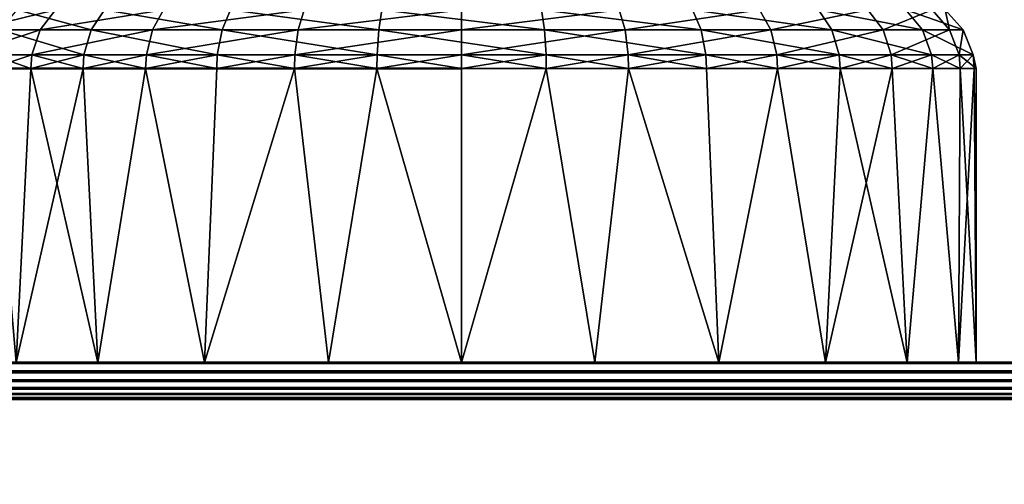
# Model space of a CAD drawing. Header units: millimetres. Extents: x 0 to 359, y -334 to 1.
# Tile 44 of 216: x 48 to 62, y -296 to -290. Entities that reach past the tile are written whole.
import ezdxf

# ---------------------------------------------------------------- set-up
doc = ezdxf.new("R2010")
doc.units = ezdxf.units.MM
doc.header["$MEASUREMENT"] = 0
doc.layers.add('0 Misc', color=7, linetype='Continuous', lineweight=35)
doc.layers.add('10 Raster Images', color=7, linetype='Continuous', lineweight=35)

msp = doc.modelspace()

# ---------------------------------------------------------------- linework, layer by layer
at = {"layer": '0 Misc', "color": 160, "linetype": 'Continuous', "lineweight": 50}
for p, q in [((347, -294.5, 13), (12, -294.5, 13)), ((12, -294.5, 1), (347, -294.5, 1)), ((347, -294.5, 332), (12, -294.5, 332)), ((12, -294.5, 320), (347, -294.5, 320)), ((113.4, -294.5, 271.5), (46.9, -294.5, 271.5)), ((46.9, -294.5, 304.5), (113.4, -294.5, 304.5)), ((347, -295, 1.5), (12, -295, 1.5)), ((12, -295, 12.5), (347, -295, 12.5)), ((347, -295, 320.5), (12, -295, 320.5)), ((12, -295, 331.5), (347, -295, 331.5))]:
    msp.add_line(p, q, dxfattribs=at).dxf.unprotected_set("ltscale", 0)
at = {"layer": '0 Misc', "color": 160, "linetype": 'Continuous', "lineweight": 25}
for p, q in [((121.4, -294.5, 279.5), (38.9, -294.5, 279.5)), ((54.15, -294.5, 281), (38.9, -294.5, 279.5)), ((52.338, -294.5, 281.239), (38.9, -294.5, 279.5)), ((50.65, -294.5, 281.938), (38.9, -294.5, 279.5)), ((49.2, -294.5, 283.05), (38.9, -294.5, 279.5)), ((49.2, -294.5, 292.95), (38.9, -294.5, 296.5)), ((50.65, -294.5, 294.062), (38.9, -294.5, 296.5)), ((52.338, -294.5, 294.761), (38.9, -294.5, 296.5)), ((54.15, -294.5, 295), (38.9, -294.5, 296.5)), ((121.4, -294.5, 296.5), (38.9, -294.5, 296.5)), ((120.328, -294.5, 275.5), (39.173, -294.5, 277.429)), ((121.127, -294.5, 277.429), (39.173, -294.5, 277.429)), ((121.4, -294.5, 279.5), (39.173, -294.5, 277.429)), ((121.4, -294.5, 296.5), (39.173, -294.5, 298.571)), ((121.127, -294.5, 298.571), (39.173, -294.5, 298.571)), ((120.328, -294.5, 300.5), (39.173, -294.5, 298.571)), ((119.057, -294.5, 273.843), (39.972, -294.5, 275.5)), ((120.328, -294.5, 275.5), (39.972, -294.5, 275.5)), ((120.328, -294.5, 300.5), (39.972, -294.5, 300.5)), ((119.057, -294.5, 273.843), (41.243, -294.5, 273.843)), ((120.328, -294.5, 300.5), (41.243, -294.5, 302.157)), ((119.057, -294.5, 302.157), (41.243, -294.5, 302.157)), ((117.4, -294.5, 303.428), (41.243, -294.5, 302.157)), ((117.4, -294.5, 272.572), (42.9, -294.5, 272.572)), ((119.057, -294.5, 273.843), (42.9, -294.5, 272.572)), ((117.4, -294.5, 303.428), (42.9, -294.5, 303.428)), ((113.4, -294.5, 271.5), (44.829, -294.5, 271.773)), ((115.471, -294.5, 271.773), (44.829, -294.5, 271.773)), ((117.4, -294.5, 272.572), (44.829, -294.5, 271.773)), ((117.4, -294.5, 303.428), (44.829, -294.5, 304.227)), ((115.471, -294.5, 304.227), (44.829, -294.5, 304.227)), ((115.471, -294.5, 304.227), (46.9, -294.5, 304.5)), ((121.4, -294.5, 279.5), (54.15, -294.5, 281)), ((121.4, -294.5, 296.5), (54.15, -294.5, 295)), ((121.4, -294.5, 296.5), (55.962, -294.5, 281.239)), ((55.962, -294.5, 281.239), (121.4, -294.5, 279.5)), ((121.4, -294.5, 296.5), (55.962, -294.5, 294.761)), ((121.4, -294.5, 296.5), (57.65, -294.5, 281.938)), ((121.4, -294.5, 296.5), (57.65, -294.5, 294.062)), ((121.4, -294.5, 296.5), (59.1, -294.5, 283.05)), ((121.4, -294.5, 296.5), (59.1, -294.5, 292.95)), ((121.4, -294.5, 296.5), (60.212, -294.5, 284.5)), ((121.4, -294.5, 296.5), (60.212, -294.5, 291.5)), ((121.4, -294.5, 296.5), (60.911, -294.5, 286.188)), ((121.4, -294.5, 296.5), (60.911, -294.5, 289.812)), ((121.4, -294.5, 296.5), (61.15, -294.5, 288))]:
    msp.add_line(p, q, dxfattribs=at).dxf.unprotected_set("ltscale", 0)
at = {"layer": '0 Misc', "color": 160, "linetype": 'Continuous', "lineweight": 50, "extrusion": (0, 1, 0)}
msp.add_circle((-47.15, 288, -290.5), 7, dxfattribs=at).dxf.unprotected_set("ltscale", 0)
at = {"layer": '0 Misc', "color": 160, "linetype": 'Continuous', "lineweight": 50, "extrusion": (0, -1, 0)}
msp.add_circle((47.15, 288, 294.5), 7, dxfattribs=at).dxf.unprotected_set("ltscale", 0)
at = {"layer": '0 Misc', "color": 7, "lineweight": 25}
for points, invisible_edges in [([(347, -294.5, 13), (12, -0.5, 13), (12, -294.5, 13)], 1), ([(347, -294.5, 13), (347, -0.5, 13), (12, -0.5, 13)], 12), ([(347, -0.5, 1), (12, -294.5, 1), (12, -0.5, 1)], 1), ([(347, -0.5, 1), (347, -294.5, 1), (12, -294.5, 1)], 12), ([(347, -294.5, 332), (12, -0.5, 332), (12, -294.5, 332)], 1), ([(347, -294.5, 332), (347, -0.5, 332), (12, -0.5, 332)], 12), ([(46.9, -296.5, 271.5), (113.4, -294.5, 271.5), (113.4, -296.5, 271.5)], 1), ([(46.9, -296.5, 271.5), (46.9, -294.5, 271.5), (113.4, -294.5, 271.5)], 12), ([(113.4, -296.5, 304.5), (46.9, -294.5, 304.5), (46.9, -296.5, 304.5)], 1), ([(113.4, -296.5, 304.5), (113.4, -294.5, 304.5), (46.9, -294.5, 304.5)], 12), ([(12, -295, 12.5), (347, -295, 1.5), (347, -295, 12.5)], 1), ([(12, -295, 12.5), (12, -295, 1.5), (347, -295, 1.5)], 12), ([(12, -295, 331.5), (347, -295, 320.5), (347, -295, 331.5)], 1), ([(12, -295, 331.5), (12, -295, 320.5), (347, -295, 320.5)], 12)]:
    msp.add_3dface(points, dxfattribs=dict(at, invisible_edges=invisible_edges))
for points in [[(347, -294.5, 320), (45.561, -280.061, 320), (45.799, -279.75, 320)], [(347, -294.5, 320), (45.799, -279.75, 320), (64.5, -280.5, 320)], [(347, -294.5, 320), (45.25, -280.299, 320), (45.561, -280.061, 320)], [(347, -294.5, 320), (44.888, -280.449, 320), (45.25, -280.299, 320)], [(12, -294.5, 320), (44.5, -280.5, 320), (347, -294.5, 320)], [(347, -294.5, 320), (44.5, -280.5, 320), (44.888, -280.449, 320)], [(47.749, -289.702, 289.621), (47.509, -289.974, 289.682), (48.622, -289.702, 291.611)], [(48.622, -289.702, 291.611), (47.509, -289.974, 289.682), (48.415, -289.974, 291.747)], [(48.103, -289.702, 285.348), (49.11, -289.974, 283.36), (47.877, -289.974, 285.248)], [(49.292, -289.702, 283.528), (49.11, -289.974, 283.36), (48.103, -289.702, 285.348)], [(48.622, -289.702, 291.611), (48.415, -289.974, 291.747), (50.095, -289.702, 293.21)], [(48.415, -289.974, 291.747), (49.943, -289.974, 293.406), (50.095, -289.702, 293.21)], [(49.292, -289.702, 283.528), (50.89, -289.974, 281.975), (49.11, -289.974, 283.36)], [(51.007, -289.702, 282.193), (50.89, -289.974, 281.975), (49.292, -289.702, 283.528)], [(49.943, -289.974, 293.406), (51.926, -289.974, 294.479), (52.006, -289.702, 294.245)], [(50.095, -289.702, 293.21), (49.943, -289.974, 293.406), (52.006, -289.702, 294.245)], [(51.007, -289.702, 282.193), (53.022, -289.974, 281.243), (50.89, -289.974, 281.975)], [(53.063, -289.702, 281.487), (53.022, -289.974, 281.243), (51.007, -289.702, 282.193)], [(51.926, -289.974, 294.479), (54.15, -289.974, 294.85), (54.15, -289.702, 294.603)], [(51.926, -289.974, 294.479), (54.15, -289.702, 294.603), (52.006, -289.702, 294.245)], [(53.063, -289.702, 281.487), (55.278, -289.974, 281.243), (53.022, -289.974, 281.243)], [(55.237, -289.702, 281.487), (55.278, -289.974, 281.243), (53.063, -289.702, 281.487)], [(54.15, -289.974, 294.85), (56.374, -289.974, 294.479), (56.294, -289.702, 294.245)], [(54.15, -289.702, 294.603), (54.15, -289.974, 294.85), (56.294, -289.702, 294.245)], [(57.293, -289.702, 282.193), (57.41, -289.974, 281.975), (55.237, -289.702, 281.487)], [(55.237, -289.702, 281.487), (57.41, -289.974, 281.975), (55.278, -289.974, 281.243)], [(58.205, -289.702, 293.21), (56.294, -289.702, 294.245), (56.374, -289.974, 294.479)], [(56.374, -289.974, 294.479), (58.357, -289.974, 293.406), (58.205, -289.702, 293.21)], [(59.008, -289.702, 283.528), (59.19, -289.974, 283.36), (57.293, -289.702, 282.193)], [(57.293, -289.702, 282.193), (59.19, -289.974, 283.36), (57.41, -289.974, 281.975)], [(59.678, -289.702, 291.611), (58.205, -289.702, 293.21), (58.357, -289.974, 293.406)], [(59.885, -289.974, 291.747), (59.678, -289.702, 291.611), (58.357, -289.974, 293.406)], [(59.008, -289.702, 283.528), (60.197, -289.702, 285.348), (60.423, -289.974, 285.248)], [(59.008, -289.702, 283.528), (60.423, -289.974, 285.248), (59.19, -289.974, 283.36)], [(59.885, -289.974, 291.747), (60.551, -289.702, 289.621), (59.678, -289.702, 291.611)], [(59.885, -289.974, 291.747), (60.791, -289.974, 289.682), (60.551, -289.702, 289.621)], [(60.197, -289.702, 285.348), (60.73, -289.702, 287.455), (60.977, -289.974, 287.434)], [(60.423, -289.974, 285.248), (60.197, -289.702, 285.348), (60.977, -289.974, 287.434)], [(60.791, -289.974, 289.682), (60.73, -289.702, 287.455), (60.551, -289.702, 289.621)], [(60.791, -289.974, 289.682), (60.977, -289.974, 287.434), (60.73, -289.702, 287.455)], [(48.304, -290.316, 291.819), (48.415, -289.974, 291.747), (47.381, -290.316, 289.714)], [(47.509, -289.974, 289.682), (47.381, -290.316, 289.714), (48.415, -289.974, 291.747)], [(47.755, -290.316, 285.195), (47.877, -289.974, 285.248), (49.012, -290.316, 283.271)], [(49.11, -289.974, 283.36), (49.012, -290.316, 283.271), (47.877, -289.974, 285.248)], [(48.304, -290.316, 291.819), (49.861, -290.316, 293.511), (49.943, -289.974, 293.406)], [(48.304, -290.316, 291.819), (49.943, -289.974, 293.406), (48.415, -289.974, 291.747)], [(49.012, -290.316, 283.271), (49.11, -289.974, 283.36), (50.826, -290.316, 281.859)], [(50.89, -289.974, 281.975), (50.826, -290.316, 281.859), (49.11, -289.974, 283.36)], [(49.861, -290.316, 293.511), (51.883, -290.316, 294.605), (51.926, -289.974, 294.479)], [(49.943, -289.974, 293.406), (49.861, -290.316, 293.511), (51.926, -289.974, 294.479)], [(50.826, -290.316, 281.859), (50.89, -289.974, 281.975), (53.001, -290.316, 281.112)], [(53.022, -289.974, 281.243), (53.001, -290.316, 281.112), (50.89, -289.974, 281.975)], [(51.883, -290.316, 294.605), (54.15, -290.316, 294.983), (54.15, -289.974, 294.85)], [(54.15, -289.974, 294.85), (51.926, -289.974, 294.479), (51.883, -290.316, 294.605)], [(53.001, -290.316, 281.112), (53.022, -289.974, 281.243), (55.299, -290.316, 281.112)], [(55.278, -289.974, 281.243), (55.299, -290.316, 281.112), (53.022, -289.974, 281.243)], [(54.15, -290.316, 294.983), (56.417, -290.316, 294.605), (56.374, -289.974, 294.479)], [(54.15, -289.974, 294.85), (54.15, -290.316, 294.983), (56.374, -289.974, 294.479)], [(55.299, -290.316, 281.112), (55.278, -289.974, 281.243), (57.474, -290.316, 281.859)], [(57.41, -289.974, 281.975), (57.474, -290.316, 281.859), (55.278, -289.974, 281.243)], [(58.357, -289.974, 293.406), (56.374, -289.974, 294.479), (56.417, -290.316, 294.605)], [(58.439, -290.316, 293.511), (58.357, -289.974, 293.406), (56.417, -290.316, 294.605)], [(57.474, -290.316, 281.859), (57.41, -289.974, 281.975), (59.288, -290.316, 283.271)], [(59.19, -289.974, 283.36), (59.288, -290.316, 283.271), (57.41, -289.974, 281.975)], [(58.439, -290.316, 293.511), (59.885, -289.974, 291.747), (58.357, -289.974, 293.406)], [(58.439, -290.316, 293.511), (59.996, -290.316, 291.819), (59.885, -289.974, 291.747)], [(59.19, -289.974, 283.36), (60.423, -289.974, 285.248), (60.545, -290.316, 285.195)], [(59.288, -290.316, 283.271), (59.19, -289.974, 283.36), (60.545, -290.316, 285.195)], [(59.996, -290.316, 291.819), (60.791, -289.974, 289.682), (59.885, -289.974, 291.747)], [(59.996, -290.316, 291.819), (60.919, -290.316, 289.714), (60.791, -289.974, 289.682)], [(60.977, -289.974, 287.434), (61.109, -290.316, 287.423), (60.423, -289.974, 285.248)], [(60.423, -289.974, 285.248), (61.109, -290.316, 287.423), (60.545, -290.316, 285.195)], [(60.919, -290.316, 289.714), (60.977, -289.974, 287.434), (60.791, -289.974, 289.682)], [(60.919, -290.316, 289.714), (61.109, -290.316, 287.423), (60.977, -289.974, 287.434)], [(47.74, -290.5, 290.812), (48.304, -290.316, 291.819), (47.381, -290.316, 289.714)], [(47.755, -290.316, 285.195), (48.29, -290.5, 284.171), (47.74, -290.5, 285.188)], [(48.29, -290.5, 291.829), (48.304, -290.316, 291.819), (47.74, -290.5, 290.812)], [(49.012, -290.316, 283.271), (48.29, -290.5, 284.171), (47.755, -290.316, 285.195)], [(49, -290.5, 283.259), (48.29, -290.5, 284.171), (49.012, -290.316, 283.271)], [(48.29, -290.5, 291.829), (49, -290.5, 292.741), (48.304, -290.316, 291.819)], [(48.304, -290.316, 291.819), (49, -290.5, 292.741), (49.861, -290.316, 293.511)], [(49, -290.5, 283.259), (49.012, -290.316, 283.271), (49.851, -290.5, 282.476)], [(49.861, -290.316, 293.511), (49, -290.5, 292.741), (49.851, -290.5, 293.524)], [(49.851, -290.5, 282.476), (49.012, -290.316, 283.271), (50.826, -290.316, 281.859)], [(49.851, -290.5, 282.476), (50.826, -290.316, 281.859), (50.818, -290.5, 281.844)], [(50.818, -290.5, 294.156), (49.861, -290.316, 293.511), (49.851, -290.5, 293.524)], [(49.861, -290.316, 293.511), (50.818, -290.5, 294.156), (51.883, -290.316, 294.605)], [(50.826, -290.316, 281.859), (51.877, -290.5, 281.379), (50.818, -290.5, 281.844)], [(51.877, -290.5, 294.621), (51.883, -290.316, 294.605), (50.818, -290.5, 294.156)], [(53.001, -290.316, 281.112), (51.877, -290.5, 281.379), (50.826, -290.316, 281.859)], [(52.998, -290.5, 281.095), (51.877, -290.5, 281.379), (53.001, -290.316, 281.112)], [(51.877, -290.5, 294.621), (52.998, -290.5, 294.905), (51.883, -290.316, 294.605)], [(51.883, -290.316, 294.605), (52.998, -290.5, 294.905), (54.15, -290.316, 294.983)], [(52.998, -290.5, 281.095), (53.001, -290.316, 281.112), (54.15, -290.5, 281)], [(54.15, -290.316, 294.983), (52.998, -290.5, 294.905), (54.15, -290.5, 295)], [(54.15, -290.5, 281), (53.001, -290.316, 281.112), (55.299, -290.316, 281.112)], [(54.15, -290.5, 295), (55.302, -290.5, 294.905), (54.15, -290.316, 294.983)], [(54.15, -290.316, 294.983), (55.302, -290.5, 294.905), (56.417, -290.316, 294.605)], [(54.15, -290.5, 281), (55.299, -290.316, 281.112), (55.302, -290.5, 281.095)], [(57.474, -290.316, 281.859), (56.423, -290.5, 281.379), (55.299, -290.316, 281.112)], [(55.299, -290.316, 281.112), (56.423, -290.5, 281.379), (55.302, -290.5, 281.095)], [(56.417, -290.316, 294.605), (55.302, -290.5, 294.905), (56.423, -290.5, 294.621)], [(57.482, -290.5, 294.156), (56.417, -290.316, 294.605), (56.423, -290.5, 294.621)], [(57.482, -290.5, 294.156), (58.439, -290.316, 293.511), (56.417, -290.316, 294.605)], [(57.482, -290.5, 281.844), (56.423, -290.5, 281.379), (57.474, -290.316, 281.859)], [(57.482, -290.5, 281.844), (57.474, -290.316, 281.859), (58.449, -290.5, 282.476)], [(58.449, -290.5, 282.476), (57.474, -290.316, 281.859), (59.288, -290.316, 283.271)], [(58.449, -290.5, 293.524), (58.439, -290.316, 293.511), (57.482, -290.5, 294.156)], [(58.449, -290.5, 293.524), (59.3, -290.5, 292.741), (58.439, -290.316, 293.511)], [(58.439, -290.316, 293.511), (59.3, -290.5, 292.741), (59.996, -290.316, 291.819)], [(58.449, -290.5, 282.476), (59.288, -290.316, 283.271), (59.3, -290.5, 283.259)], [(60.545, -290.316, 285.195), (60.01, -290.5, 284.171), (59.288, -290.316, 283.271)], [(59.288, -290.316, 283.271), (60.01, -290.5, 284.171), (59.3, -290.5, 283.259)], [(59.996, -290.316, 291.819), (59.3, -290.5, 292.741), (60.01, -290.5, 291.829)], [(60.56, -290.5, 290.812), (59.996, -290.316, 291.819), (60.01, -290.5, 291.829)], [(60.56, -290.5, 290.812), (60.919, -290.316, 289.714), (59.996, -290.316, 291.819)], [(60.56, -290.5, 285.188), (60.01, -290.5, 284.171), (60.545, -290.316, 285.195)], [(60.56, -290.5, 285.188), (60.545, -290.316, 285.195), (60.936, -290.5, 286.282)], [(60.545, -290.316, 285.195), (61.109, -290.316, 287.423), (60.936, -290.5, 286.282)], [(60.936, -290.5, 289.718), (60.919, -290.316, 289.714), (60.56, -290.5, 290.812)], [(60.936, -290.5, 289.718), (61.15, -290.5, 288), (60.919, -290.316, 289.714)], [(60.919, -290.316, 289.714), (61.15, -290.5, 288), (61.109, -290.316, 287.423)], [(60.936, -290.5, 286.282), (61.109, -290.316, 287.423), (61.126, -290.5, 287.422)], [(61.109, -290.316, 287.423), (61.15, -290.5, 288), (61.126, -290.5, 287.422)], [(47.74, -290.5, 285.188), (48.29, -290.5, 284.171), (48.088, -294.5, 284.5)], [(48.29, -290.5, 291.829), (47.74, -290.5, 290.812), (48.088, -294.5, 291.5)], [(48.088, -294.5, 284.5), (49, -290.5, 283.259), (49.2, -294.5, 283.05)], [(48.088, -294.5, 284.5), (48.29, -290.5, 284.171), (49, -290.5, 283.259)], [(49.2, -294.5, 292.95), (48.29, -290.5, 291.829), (48.088, -294.5, 291.5)], [(49.2, -294.5, 292.95), (49, -290.5, 292.741), (48.29, -290.5, 291.829)], [(49, -290.5, 283.259), (49.851, -290.5, 282.476), (49.2, -294.5, 283.05)], [(49.851, -290.5, 293.524), (49, -290.5, 292.741), (49.2, -294.5, 292.95)], [(49.851, -290.5, 282.476), (50.65, -294.5, 281.938), (49.2, -294.5, 283.05)], [(49.851, -290.5, 293.524), (49.2, -294.5, 292.95), (50.65, -294.5, 294.062)], [(49.851, -290.5, 282.476), (50.818, -290.5, 281.844), (50.65, -294.5, 281.938)], [(50.818, -290.5, 294.156), (49.851, -290.5, 293.524), (50.65, -294.5, 294.062)], [(50.65, -294.5, 281.938), (51.877, -290.5, 281.379), (52.338, -294.5, 281.239)], [(50.65, -294.5, 281.938), (50.818, -290.5, 281.844), (51.877, -290.5, 281.379)], [(51.877, -290.5, 294.621), (50.818, -290.5, 294.156), (50.65, -294.5, 294.062)], [(52.338, -294.5, 294.761), (51.877, -290.5, 294.621), (50.65, -294.5, 294.062)], [(51.877, -290.5, 281.379), (52.998, -290.5, 281.095), (52.338, -294.5, 281.239)], [(52.338, -294.5, 294.761), (52.998, -290.5, 294.905), (51.877, -290.5, 294.621)], [(52.998, -290.5, 281.095), (54.15, -294.5, 281), (52.338, -294.5, 281.239)], [(54.15, -294.5, 295), (52.998, -290.5, 294.905), (52.338, -294.5, 294.761)], [(52.998, -290.5, 281.095), (54.15, -290.5, 281), (54.15, -294.5, 281)], [(54.15, -294.5, 295), (54.15, -290.5, 295), (52.998, -290.5, 294.905)], [(54.15, -294.5, 281), (55.302, -290.5, 281.095), (55.962, -294.5, 281.239)], [(54.15, -294.5, 281), (54.15, -290.5, 281), (55.302, -290.5, 281.095)], [(55.302, -290.5, 294.905), (54.15, -290.5, 295), (54.15, -294.5, 295)], [(55.302, -290.5, 294.905), (54.15, -294.5, 295), (55.962, -294.5, 294.761)], [(55.302, -290.5, 281.095), (56.423, -290.5, 281.379), (55.962, -294.5, 281.239)], [(56.423, -290.5, 294.621), (55.302, -290.5, 294.905), (55.962, -294.5, 294.761)], [(56.423, -290.5, 281.379), (57.65, -294.5, 281.938), (55.962, -294.5, 281.239)], [(57.65, -294.5, 294.062), (56.423, -290.5, 294.621), (55.962, -294.5, 294.761)], [(56.423, -290.5, 281.379), (57.482, -290.5, 281.844), (57.65, -294.5, 281.938)], [(57.65, -294.5, 294.062), (57.482, -290.5, 294.156), (56.423, -290.5, 294.621)], [(57.65, -294.5, 281.938), (57.482, -290.5, 281.844), (58.449, -290.5, 282.476)], [(58.449, -290.5, 293.524), (57.482, -290.5, 294.156), (57.65, -294.5, 294.062)], [(57.65, -294.5, 281.938), (58.449, -290.5, 282.476), (59.1, -294.5, 283.05)], [(58.449, -290.5, 293.524), (57.65, -294.5, 294.062), (59.1, -294.5, 292.95)], [(58.449, -290.5, 282.476), (59.3, -290.5, 283.259), (59.1, -294.5, 283.05)], [(59.3, -290.5, 292.741), (58.449, -290.5, 293.524), (59.1, -294.5, 292.95)], [(60.01, -290.5, 284.171), (60.212, -294.5, 284.5), (59.1, -294.5, 283.05)], [(59.3, -290.5, 283.259), (60.01, -290.5, 284.171), (59.1, -294.5, 283.05)], [(60.212, -294.5, 291.5), (59.3, -290.5, 292.741), (59.1, -294.5, 292.95)], [(60.212, -294.5, 291.5), (60.01, -290.5, 291.829), (59.3, -290.5, 292.741)], [(60.56, -290.5, 285.188), (60.212, -294.5, 284.5), (60.01, -290.5, 284.171)], [(60.56, -290.5, 290.812), (60.01, -290.5, 291.829), (60.212, -294.5, 291.5)], [(60.911, -294.5, 286.188), (60.212, -294.5, 284.5), (60.56, -290.5, 285.188)], [(60.56, -290.5, 290.812), (60.212, -294.5, 291.5), (60.911, -294.5, 289.812)], [(60.911, -294.5, 286.188), (60.56, -290.5, 285.188), (60.936, -290.5, 286.282)], [(60.936, -290.5, 289.718), (60.56, -290.5, 290.812), (60.911, -294.5, 289.812)], [(61.15, -294.5, 288), (60.936, -290.5, 289.718), (60.911, -294.5, 289.812)], [(60.911, -294.5, 286.188), (60.936, -290.5, 286.282), (61.126, -290.5, 287.422)], [(61.15, -294.5, 288), (60.911, -294.5, 286.188), (61.126, -290.5, 287.422)], [(61.15, -294.5, 288), (61.15, -290.5, 288), (60.936, -290.5, 289.718)], [(61.126, -290.5, 287.422), (61.15, -290.5, 288), (61.15, -294.5, 288)], [(12, -294.5, 1), (347, -294.5, 1), (347, -294.629, 1.017)], [(12, -294.629, 1.017), (12, -294.5, 1), (347, -294.629, 1.017)], [(347, -294.629, 12.983), (347, -294.5, 13), (12, -294.629, 12.983)], [(12, -294.629, 12.983), (347, -294.5, 13), (12, -294.5, 13)], [(12, -294.5, 320), (347, -294.5, 320), (347, -294.629, 320.017)], [(12, -294.629, 320.017), (12, -294.5, 320), (347, -294.629, 320.017)], [(347, -294.629, 331.983), (347, -294.5, 332), (12, -294.629, 331.983)], [(12, -294.629, 331.983), (347, -294.5, 332), (12, -294.5, 332)], [(121.4, -294.5, 279.5), (39.173, -294.5, 277.429), (38.9, -294.5, 279.5)], [(121.4, -294.5, 279.5), (38.9, -294.5, 279.5), (54.15, -294.5, 281)], [(54.15, -294.5, 281), (38.9, -294.5, 279.5), (52.338, -294.5, 281.239)], [(52.338, -294.5, 281.239), (38.9, -294.5, 279.5), (50.65, -294.5, 281.938)], [(50.65, -294.5, 281.938), (38.9, -294.5, 279.5), (49.2, -294.5, 283.05)], [(49.2, -294.5, 283.05), (38.9, -294.5, 279.5), (48.088, -294.5, 284.5)], [(48.088, -294.5, 291.5), (38.9, -294.5, 296.5), (49.2, -294.5, 292.95)], [(49.2, -294.5, 292.95), (38.9, -294.5, 296.5), (50.65, -294.5, 294.062)], [(50.65, -294.5, 294.062), (38.9, -294.5, 296.5), (52.338, -294.5, 294.761)], [(52.338, -294.5, 294.761), (38.9, -294.5, 296.5), (54.15, -294.5, 295)], [(121.4, -294.5, 296.5), (54.15, -294.5, 295), (38.9, -294.5, 296.5)], [(121.4, -294.5, 296.5), (38.9, -294.5, 296.5), (39.173, -294.5, 298.571)], [(120.328, -294.5, 275.5), (39.972, -294.5, 275.5), (39.173, -294.5, 277.429)], [(120.328, -294.5, 275.5), (39.173, -294.5, 277.429), (121.127, -294.5, 277.429)], [(121.127, -294.5, 277.429), (39.173, -294.5, 277.429), (121.4, -294.5, 279.5)], [(121.4, -294.5, 296.5), (39.173, -294.5, 298.571), (121.127, -294.5, 298.571)], [(121.127, -294.5, 298.571), (39.173, -294.5, 298.571), (120.328, -294.5, 300.5)], [(120.328, -294.5, 300.5), (39.173, -294.5, 298.571), (39.972, -294.5, 300.5)], [(119.057, -294.5, 273.843), (41.243, -294.5, 273.843), (39.972, -294.5, 275.5)], [(119.057, -294.5, 273.843), (39.972, -294.5, 275.5), (120.328, -294.5, 275.5)], [(120.328, -294.5, 300.5), (39.972, -294.5, 300.5), (41.243, -294.5, 302.157)], [(119.057, -294.5, 273.843), (42.9, -294.5, 272.572), (41.243, -294.5, 273.843)], [(120.328, -294.5, 300.5), (41.243, -294.5, 302.157), (119.057, -294.5, 302.157)], [(119.057, -294.5, 302.157), (41.243, -294.5, 302.157), (117.4, -294.5, 303.428)], [(117.4, -294.5, 303.428), (41.243, -294.5, 302.157), (42.9, -294.5, 303.428)], [(117.4, -294.5, 272.572), (44.829, -294.5, 271.773), (42.9, -294.5, 272.572)], [(117.4, -294.5, 272.572), (42.9, -294.5, 272.572), (119.057, -294.5, 273.843)], [(117.4, -294.5, 303.428), (42.9, -294.5, 303.428), (44.829, -294.5, 304.227)], [(44.829, -294.5, 271.773), (113.4, -294.5, 271.5), (46.9, -294.5, 271.5)], [(113.4, -294.5, 271.5), (44.829, -294.5, 271.773), (115.471, -294.5, 271.773)], [(115.471, -294.5, 271.773), (44.829, -294.5, 271.773), (117.4, -294.5, 272.572)], [(117.4, -294.5, 303.428), (44.829, -294.5, 304.227), (115.471, -294.5, 304.227)], [(115.471, -294.5, 304.227), (44.829, -294.5, 304.227), (46.9, -294.5, 304.5)], [(115.471, -294.5, 304.227), (46.9, -294.5, 304.5), (113.4, -294.5, 304.5)], [(55.962, -294.5, 281.239), (121.4, -294.5, 279.5), (54.15, -294.5, 281)], [(121.4, -294.5, 296.5), (55.962, -294.5, 294.761), (54.15, -294.5, 295)], [(121.4, -294.5, 279.5), (55.962, -294.5, 281.239), (121.4, -294.5, 296.5)], [(121.4, -294.5, 296.5), (55.962, -294.5, 281.239), (57.65, -294.5, 281.938)], [(121.4, -294.5, 296.5), (57.65, -294.5, 294.062), (55.962, -294.5, 294.761)], [(121.4, -294.5, 296.5), (57.65, -294.5, 281.938), (59.1, -294.5, 283.05)], [(121.4, -294.5, 296.5), (59.1, -294.5, 292.95), (57.65, -294.5, 294.062)], [(121.4, -294.5, 296.5), (59.1, -294.5, 283.05), (60.212, -294.5, 284.5)], [(121.4, -294.5, 296.5), (60.212, -294.5, 291.5), (59.1, -294.5, 292.95)], [(121.4, -294.5, 296.5), (60.212, -294.5, 284.5), (60.911, -294.5, 286.188)], [(121.4, -294.5, 296.5), (60.911, -294.5, 289.812), (60.212, -294.5, 291.5)], [(121.4, -294.5, 296.5), (60.911, -294.5, 286.188), (61.15, -294.5, 288)], [(121.4, -294.5, 296.5), (61.15, -294.5, 288), (60.911, -294.5, 289.812)], [(12, -294.75, 1.067), (12, -294.629, 1.017), (347, -294.629, 1.017)], [(347, -294.75, 1.067), (12, -294.75, 1.067), (347, -294.629, 1.017)], [(12, -294.629, 12.983), (12, -294.75, 12.933), (347, -294.75, 12.933)], [(347, -294.629, 12.983), (12, -294.629, 12.983), (347, -294.75, 12.933)], [(12, -294.75, 320.067), (12, -294.629, 320.017), (347, -294.629, 320.017)], [(347, -294.75, 320.067), (12, -294.75, 320.067), (347, -294.629, 320.017)], [(12, -294.629, 331.983), (12, -294.75, 331.933), (347, -294.75, 331.933)], [(347, -294.629, 331.983), (12, -294.629, 331.983), (347, -294.75, 331.933)], [(347, -294.75, 1.067), (347, -294.854, 1.146), (12, -294.75, 1.067)], [(12, -294.75, 1.067), (347, -294.854, 1.146), (12, -294.854, 1.146)], [(12, -294.854, 12.854), (347, -294.854, 12.854), (347, -294.75, 12.933)], [(12, -294.75, 12.933), (12, -294.854, 12.854), (347, -294.75, 12.933)], [(347, -294.75, 320.067), (347, -294.854, 320.146), (12, -294.75, 320.067)], [(12, -294.75, 320.067), (347, -294.854, 320.146), (12, -294.854, 320.146)], [(12, -294.854, 331.854), (347, -294.854, 331.854), (347, -294.75, 331.933)], [(12, -294.75, 331.933), (12, -294.854, 331.854), (347, -294.75, 331.933)], [(12, -294.854, 1.146), (347, -294.854, 1.146), (347, -294.933, 1.25)], [(12, -294.933, 1.25), (12, -294.854, 1.146), (347, -294.933, 1.25)], [(347, -294.933, 12.75), (347, -294.854, 12.854), (12, -294.933, 12.75)], [(12, -294.933, 12.75), (347, -294.854, 12.854), (12, -294.854, 12.854)], [(12, -294.854, 320.146), (347, -294.854, 320.146), (347, -294.933, 320.25)], [(12, -294.933, 320.25), (12, -294.854, 320.146), (347, -294.933, 320.25)], [(347, -294.933, 331.75), (347, -294.854, 331.854), (12, -294.933, 331.75)], [(12, -294.933, 331.75), (347, -294.854, 331.854), (12, -294.854, 331.854)], [(12, -294.983, 1.371), (12, -294.933, 1.25), (347, -294.933, 1.25)], [(347, -294.983, 1.371), (12, -294.983, 1.371), (347, -294.933, 1.25)], [(12, -294.933, 12.75), (12, -294.983, 12.629), (347, -294.983, 12.629)], [(347, -294.933, 12.75), (12, -294.933, 12.75), (347, -294.983, 12.629)], [(12, -294.983, 320.371), (12, -294.933, 320.25), (347, -294.933, 320.25)], [(347, -294.983, 320.371), (12, -294.983, 320.371), (347, -294.933, 320.25)], [(12, -294.933, 331.75), (12, -294.983, 331.629), (347, -294.983, 331.629)], [(347, -294.933, 331.75), (12, -294.933, 331.75), (347, -294.983, 331.629)], [(347, -294.983, 1.371), (347, -295, 1.5), (12, -294.983, 1.371)], [(12, -294.983, 1.371), (347, -295, 1.5), (12, -295, 1.5)], [(12, -295, 12.5), (347, -295, 12.5), (347, -294.983, 12.629)], [(12, -294.983, 12.629), (12, -295, 12.5), (347, -294.983, 12.629)], [(347, -294.983, 320.371), (347, -295, 320.5), (12, -294.983, 320.371)], [(12, -294.983, 320.371), (347, -295, 320.5), (12, -295, 320.5)], [(12, -295, 331.5), (347, -295, 331.5), (347, -294.983, 331.629)], [(12, -294.983, 331.629), (12, -295, 331.5), (347, -294.983, 331.629)]]:
    msp.add_3dface(points, dxfattribs=at)
at = {"layer": '10 Raster Images', "color": 160, "linetype": 'Continuous', "lineweight": 25}
for p, q in [((12, -294.5, 320), (347, -294.5, 320)), ((46.9, -294.5, 271.5), (113.4, -294.5, 271.5)), ((113.4, -294.5, 304.5), (46.9, -294.5, 304.5)), ((49.2, -294.5, 283.05), (48.088, -294.5, 284.5)), ((48.088, -294.5, 291.5), (49.2, -294.5, 292.95)), ((50.65, -294.5, 281.938), (49.2, -294.5, 283.05)), ((49.2, -294.5, 292.95), (50.65, -294.5, 294.062)), ((52.338, -294.5, 281.239), (50.65, -294.5, 281.938)), ((50.65, -294.5, 294.062), (52.338, -294.5, 294.761)), ((54.15, -294.5, 281), (52.338, -294.5, 281.239)), ((52.338, -294.5, 294.761), (54.15, -294.5, 295)), ((55.962, -294.5, 281.239), (54.15, -294.5, 281)), ((54.15, -294.5, 295), (55.962, -294.5, 294.761)), ((57.65, -294.5, 281.938), (55.962, -294.5, 281.239)), ((55.962, -294.5, 294.761), (57.65, -294.5, 294.062)), ((59.1, -294.5, 283.05), (57.65, -294.5, 281.938)), ((57.65, -294.5, 294.062), (59.1, -294.5, 292.95)), ((60.212, -294.5, 284.5), (59.1, -294.5, 283.05)), ((59.1, -294.5, 292.95), (60.212, -294.5, 291.5)), ((60.911, -294.5, 286.188), (60.212, -294.5, 284.5)), ((60.212, -294.5, 291.5), (60.911, -294.5, 289.812)), ((61.15, -294.5, 288), (60.911, -294.5, 286.188)), ((60.911, -294.5, 289.812), (61.15, -294.5, 288))]:
    msp.add_line(p, q, dxfattribs=at).dxf.unprotected_set("ltscale", 0)

doc.saveas('drawing.dxf')
